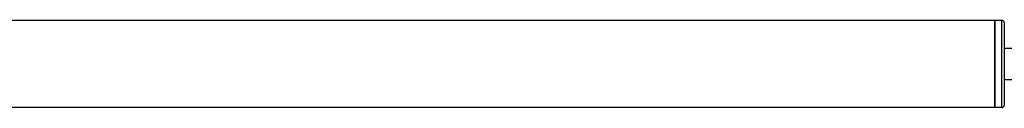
# Model space of a CAD drawing. Header units: millimetres. Extents: x -1015 to 2925, y 357 to 841.
# Tile 9 of 15: x 109 to 316, y 823 to 841. Entities that reach past the tile are written whole.
import ezdxf

# ---------------------------------------------------------------- set-up
doc = ezdxf.new("R2010")
doc.units = ezdxf.units.MM

# ---------------------------------------------------------------- blocks, each defined once
blk = doc.blocks.new('Drawing View1')
at = {"color": 7, "linetype": 'Continuous', "lineweight": 25}
for p, q in [((453.19, 12.4), (157.21, 12.4)), ((453.19, -5.9), (453.19, 12.4)), ((453.19, 12.4), (453.2, 12.4)), ((453.2, 11.9), (453.19, 11.9)), ((453.2, 12.4), (453.2, -5.9)), ((454.7, 12.4), (453.2, 12.4)), ((454.7, -5.9), (454.7, 12.4)), ((455.2, 11.9), (455.2, -5.4)), ((453.19, -5.9), (157.21, -5.9)), ((453.19, -5.4), (453.2, -5.4)), ((453.19, -5.9), (453.2, -5.9)), ((454.7, -5.9), (453.2, -5.9))]:
    blk.add_line(p, q, dxfattribs=at)
for centre, start, end in [((454.7, 11.9), 0, 90), ((454.7, -5.4), 270, 0)]:
    blk.add_arc(centre, 0.5, start, end, dxfattribs=at)
for points, knots in [([(605.4, 6.5), (601.82, 6.5), (594.99, 6.5), (585.21, 6.5), (576.37, 6.5), (568.39, 6.5), (560.6, 6.5), (553.1, 6.5), (545.97, 6.5), (539.3, 6.5), (532.67, 6.5), (525.67, 6.5), (518.56, 6.5), (508.21, 6.5), (494.7, 6.5), (480.81, 6.5), (469.78, 6.5), (463.64, 6.5), (459.66, 6.5), (457.75, 6.5), (456.24, 6.5), (455.36, 6.5), (455.1, 6.5)], [0, 0, 0, 0, 0.07142, 0.1362, 0.194819, 0.247722, 0.295313, 0.35022, 0.397401, 0.437515, 0.483379, 0.529746, 0.577253, 0.625419, 0.736509, 0.847269, 0.902794, 0.956498, 0.96957, 0.982321, 0.994657, 1, 1, 1, 1]), ([(455.1, 0), (455.44, 0), (457.39, 0), (461.12, 0), (466.21, 0), (471.37, 0), (476.54, 0), (484.07, 0), (493.83, 0), (503.48, 0), (510.57, 0), (515.14, 0), (519.59, 0), (524.33, 0), (529.83, 0), (535.97, 0), (542.73, 0), (550.09, 0), (558.44, 0), (567.1, 0), (575.99, 0), (585.03, 0), (594.92, 0), (601.81, 0), (605.4, 0)], [0, 0, 0, 0, 0.006909, 0.040014, 0.07389, 0.108574, 0.142782, 0.17704, 0.258825, 0.337733, 0.369938, 0.40045, 0.428944, 0.458795, 0.495175, 0.538733, 0.581401, 0.630143, 0.68551, 0.748116, 0.802824, 0.862779, 0.928365, 1, 1, 1, 1])]:
    blk.add_open_spline(points, degree=3, knots=knots, dxfattribs=at)

msp = doc.modelspace()

# ---------------------------------------------------------------- block references
at = {"color": 7, "linetype": 'Continuous', "lineweight": 25}
msp.add_blockref('Drawing View1', (-139.24, 828.64), dxfattribs=at)

doc.saveas('drawing.dxf')
